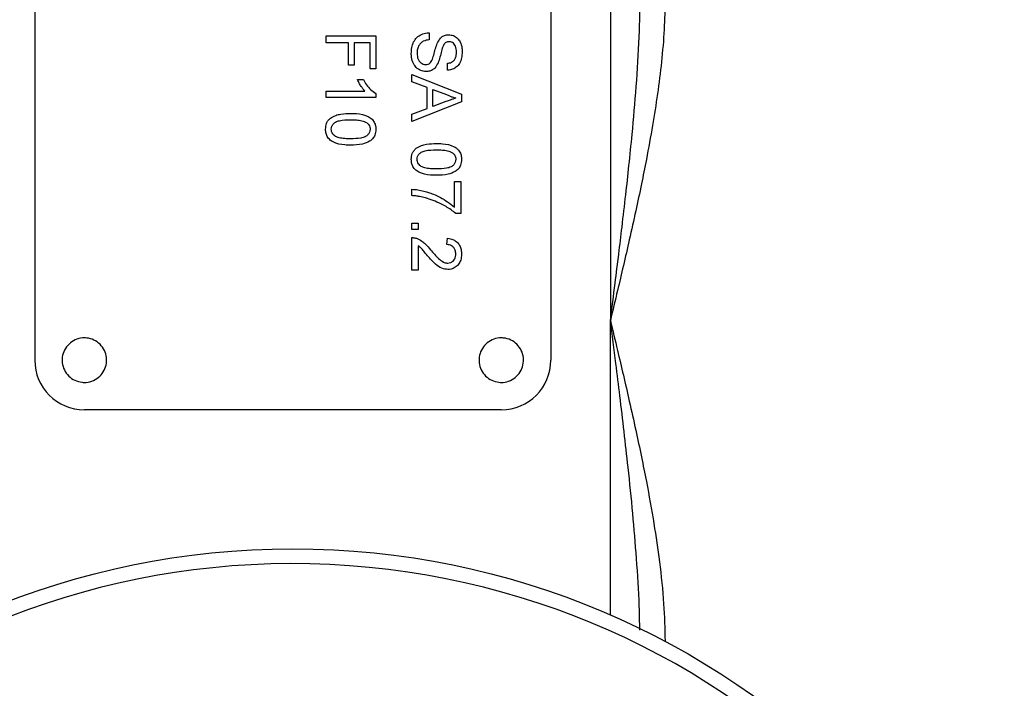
# Model space of a CAD drawing. Header units: millimetres. Extents: x 444 to 4809, y 21 to 3164.
# Tile 50 of 52: x 4571 to 4671, y 2129 to 2197. Entities that reach past the tile are written whole.
import ezdxf

# ---------------------------------------------------------------- set-up
doc = ezdxf.new("R2010")
doc.units = ezdxf.units.MM

msp = doc.modelspace()

# ---------------------------------------------------------------- linework, layer by layer
at = {"color": 7, "linetype": 'Continuous', "lineweight": 25}
for p, q in [((4630.979, 2214.993), (4630.979, 2166.493)), ((4572.979, 2204.493), (4572.979, 2162.493)), ((4624.979, 2204.493), (4624.979, 2162.493)), ((4612.709, 2195.48), (4612.709, 2194.775)), ((4602.342, 2195.182), (4607.342, 2195.182)), ((4602.342, 2194.477), (4602.342, 2195.182)), ((4604.586, 2194.477), (4602.342, 2194.477)), ((4604.586, 2192.233), (4604.586, 2194.477)), ((4606.765, 2194.477), (4605.163, 2194.477)), ((4605.163, 2194.477), (4605.163, 2192.233)), ((4606.765, 2191.848), (4606.765, 2194.477)), ((4607.342, 2195.182), (4607.342, 2191.848)), ((4614.568, 2191.698), (4614.568, 2192.403)), ((4605.163, 2192.233), (4604.586, 2192.233)), ((4607.342, 2191.848), (4606.765, 2191.848)), ((4610.979, 2190.544), (4610.979, 2191.293)), ((4610.979, 2191.293), (4615.979, 2189.307)), ((4605.501, 2190.759), (4606.092, 2190.759)), ((4612.517, 2189.976), (4610.979, 2190.544)), ((4602.342, 2189.605), (4606.238, 2189.605)), ((4602.342, 2188.964), (4602.342, 2189.605)), ((4607.342, 2189.376), (4607.342, 2188.964)), ((4612.517, 2187.844), (4612.517, 2189.976)), ((4613.094, 2188.056), (4613.094, 2189.763)), ((4613.094, 2189.763), (4614.478, 2189.251)), ((4615.979, 2189.307), (4615.979, 2188.512)), ((4607.342, 2188.964), (4602.342, 2188.964)), ((4615.979, 2188.512), (4610.979, 2186.527)), ((4614.408, 2188.542), (4613.094, 2188.056)), ((4610.979, 2187.275), (4612.517, 2187.844)), ((4610.979, 2186.527), (4610.979, 2187.275)), ((4615.273, 2180.48), (4615.914, 2180.48)), ((4615.273, 2177.916), (4615.273, 2180.48)), ((4615.914, 2180.48), (4615.914, 2177.275)), ((4610.979, 2179.07), (4610.979, 2179.711)), ((4615.914, 2177.275), (4615.396, 2177.275)), ((4610.979, 2175.673), (4610.979, 2176.314)), ((4610.979, 2176.314), (4611.62, 2176.314)), ((4611.62, 2175.673), (4610.979, 2175.673)), ((4611.62, 2176.314), (4611.62, 2175.673)), ((4610.979, 2171.57), (4610.979, 2174.839)), ((4614.504, 2174.134), (4614.568, 2174.775)), ((4611.62, 2174.016), (4611.62, 2171.57)), ((4611.62, 2171.57), (4610.979, 2171.57)), ((4619.979, 2157.493), (4577.979, 2157.493))]:
    msp.add_line(p, q, dxfattribs=at)
at = {"color": 8, "linetype": 'Continuous', "lineweight": 25}
msp.add_line((4630.979, 2136.814), (4630.979, 2166.493), dxfattribs=at)
at = {"color": 7, "linetype": 'Continuous', "lineweight": 25}
msp.add_circle((4598.979, 2063.493), 80, dxfattribs=at)
for centre, radius, start, end in [((4577.979, 2162.493), 5, 180, 270), ((4619.979, 2162.493), 5, 270, 0), ((4598.979, 2063.493), 78.5, 270, 175.92749)]:
    msp.add_arc(centre, radius, start, end, dxfattribs=at)
for points, knots in [([(4630.979, 2166.493), (4631.137, 2167.746), (4631.421, 2169.99), (4631.811, 2173.128), (4632.171, 2176.099), (4632.516, 2179.06), (4632.858, 2182.173), (4633.226, 2185.808), (4633.598, 2190.126), (4633.908, 2194.921), (4633.956, 2198.098), (4633.979, 2199.618)], [0, 0, 0, 0, 0.113222, 0.202774, 0.283624, 0.381786, 0.47049, 0.56515, 0.710722, 0.861626, 1, 1, 1, 1]), ([(4636.479, 2198.81), (4636.46, 2197.817), (4636.42, 2195.742), (4636.14, 2192.573), (4635.737, 2189.344), (4635.219, 2186.062), (4634.667, 2183.037), (4634.093, 2180.17), (4633.519, 2177.473), (4632.908, 2174.73), (4632.291, 2172.05), (4631.654, 2169.341), (4631.217, 2167.499), (4630.979, 2166.493)], [0, 0, 0, 0, 0.093818, 0.196105, 0.296621, 0.394773, 0.500852, 0.576895, 0.659977, 0.75011, 0.830105, 0.907274, 1, 1, 1, 1]), ([(4610.914, 2193.386), (4610.922, 2193.587), (4610.938, 2193.99), (4611.116, 2194.558), (4611.457, 2195.026), (4611.935, 2195.339), (4612.374, 2195.463), (4612.64, 2195.477), (4612.709, 2195.48)], [0, 0, 0, 0, 0.194039, 0.389483, 0.566273, 0.743129, 0.932463, 1, 1, 1, 1]), ([(4613.593, 2194.55), (4613.7, 2194.726), (4613.871, 2195.007), (4614.264, 2195.236), (4614.521, 2195.284), (4614.657, 2195.288), (4614.673, 2195.288)], [0, 0, 0, 0, 0.440886, 0.702629, 0.964532, 1, 1, 1, 1]), ([(4614.673, 2195.288), (4614.839, 2195.269), (4615.172, 2195.23), (4615.58, 2194.951), (4615.886, 2194.507), (4616.025, 2194.023), (4616.038, 2193.676), (4616.043, 2193.552)], [0, 0, 0, 0, 0.200995, 0.403192, 0.576558, 0.849862, 1, 1, 1, 1]), ([(4612.709, 2194.775), (4612.507, 2194.743), (4612.185, 2194.691), (4611.822, 2194.421), (4611.62, 2194.099), (4611.506, 2193.755), (4611.496, 2193.517), (4611.491, 2193.417)], [0, 0, 0, 0, 0.298169, 0.473559, 0.648354, 0.853239, 1, 1, 1, 1]), ([(4613.039, 2192.808), (4613.101, 2192.999), (4613.227, 2193.384), (4613.363, 2193.98), (4613.516, 2194.36), (4613.593, 2194.55)], [0, 0, 0, 0, 0.329332, 0.663982, 1, 1, 1, 1]), ([(4614.278, 2194.404), (4614.231, 2194.333), (4614.076, 2194.101), (4613.956, 2193.62), (4613.816, 2193.028), (4613.677, 2192.635), (4613.607, 2192.437)], [0, 0, 0, 0, 0.121326, 0.400234, 0.699778, 1, 1, 1, 1]), ([(4614.72, 2194.583), (4614.672, 2194.58), (4614.557, 2194.575), (4614.4, 2194.514), (4614.314, 2194.436), (4614.278, 2194.404)], [0, 0, 0, 0, 0.293794, 0.700611, 1, 1, 1, 1]), ([(4615.466, 2193.524), (4615.457, 2193.731), (4615.444, 2194.022), (4615.253, 2194.345), (4615.07, 2194.499), (4614.882, 2194.574), (4614.766, 2194.58), (4614.72, 2194.583)], [0, 0, 0, 0, 0.418625, 0.589676, 0.760851, 0.904507, 1, 1, 1, 1]), ([(4612.398, 2191.57), (4612.216, 2191.592), (4611.853, 2191.636), (4611.412, 2191.949), (4611.086, 2192.416), (4610.932, 2192.913), (4610.919, 2193.263), (4610.914, 2193.386)], [0, 0, 0, 0, 0.207739, 0.416514, 0.597192, 0.85832, 1, 1, 1, 1]), ([(4611.491, 2193.417), (4611.509, 2193.212), (4611.536, 2192.905), (4611.745, 2192.547), (4611.978, 2192.362), (4612.199, 2192.283), (4612.326, 2192.277), (4612.364, 2192.275)], [0, 0, 0, 0, 0.381011, 0.569922, 0.760698, 0.929979, 1, 1, 1, 1]), ([(4616.043, 2193.552), (4616.032, 2193.351), (4616.011, 2192.948), (4615.818, 2192.415), (4615.492, 2192.016), (4615.088, 2191.778), (4614.763, 2191.713), (4614.588, 2191.7), (4614.568, 2191.698)], [0, 0, 0, 0, 0.2274995, 0.4567836, 0.629046, 0.8016524, 0.9773305, 1, 1, 1, 1]), ([(4614.568, 2192.403), (4614.7, 2192.426), (4614.922, 2192.465), (4615.19, 2192.645), (4615.372, 2192.898), (4615.455, 2193.206), (4615.462, 2193.426), (4615.466, 2193.524)], [0, 0, 0, 0, 0.246599, 0.416918, 0.587858, 0.817122, 1, 1, 1, 1]), ([(4612.364, 2192.275), (4612.448, 2192.283), (4612.6, 2192.298), (4612.794, 2192.414), (4612.938, 2192.587), (4613.002, 2192.728), (4613.039, 2192.808)], [0, 0, 0, 0, 0.273469, 0.494236, 0.714717, 1, 1, 1, 1]), ([(4613.607, 2192.437), (4613.511, 2192.256), (4613.352, 2191.955), (4612.964, 2191.674), (4612.647, 2191.579), (4612.456, 2191.572), (4612.398, 2191.57)], [0, 0, 0, 0, 0.384289, 0.637039, 0.889843, 1, 1, 1, 1]), ([(4606.238, 2189.605), (4606.108, 2189.758), (4605.895, 2190.01), (4605.66, 2190.406), (4605.554, 2190.641), (4605.501, 2190.759)], [0, 0, 0, 0, 0.438284, 0.7179011, 1, 1, 1, 1]), ([(4606.092, 2190.759), (4606.189, 2190.583), (4606.386, 2190.224), (4606.795, 2189.733), (4607.157, 2189.497), (4607.342, 2189.376)], [0, 0, 0, 0, 0.317986, 0.650603, 1, 1, 1, 1]), ([(4615.402, 2188.91), (4615.308, 2188.875), (4615.12, 2188.806), (4614.789, 2188.683), (4614.552, 2188.595), (4614.408, 2188.542)], [0, 0, 0, 0, 0.2831796, 0.566366, 1, 1, 1, 1]), ([(4614.478, 2189.251), (4614.568, 2189.207), (4614.747, 2189.118), (4615.055, 2188.999), (4615.277, 2188.942), (4615.402, 2188.91)], [0, 0, 0, 0, 0.303964, 0.608112, 1, 1, 1, 1]), ([(4602.76, 2186.875), (4602.935, 2186.978), (4603.267, 2187.173), (4603.969, 2187.331), (4604.479, 2187.349), (4604.808, 2187.361)], [0, 0, 0, 0, 0.283398, 0.537971, 1, 1, 1, 1]), ([(4604.808, 2187.361), (4605.008, 2187.357), (4605.611, 2187.345), (4606.382, 2187.198), (4606.983, 2186.79), (4607.24, 2186.412), (4607.333, 2186.048), (4607.34, 2185.835), (4607.342, 2185.759)], [0, 0, 0, 0, 0.17742, 0.536738, 0.673191, 0.810885, 0.932186, 1, 1, 1, 1]), ([(4602.278, 2185.759), (4602.295, 2185.963), (4602.321, 2186.272), (4602.525, 2186.647), (4602.68, 2186.798), (4602.76, 2186.875)], [0, 0, 0, 0, 0.483855, 0.733719, 1, 1, 1, 1]), ([(4602.855, 2185.759), (4602.865, 2185.861), (4602.886, 2186.063), (4603.06, 2186.308), (4603.311, 2186.522), (4603.906, 2186.707), (4604.426, 2186.715), (4604.81, 2186.72)], [0, 0, 0, 0, 0.124918, 0.24627, 0.359986, 0.526795, 1, 1, 1, 1]), ([(4604.81, 2186.72), (4605.01, 2186.716), (4605.381, 2186.707), (4605.936, 2186.649), (4606.258, 2186.504), (4606.423, 2186.431)], [0, 0, 0, 0, 0.362836, 0.675268, 1, 1, 1, 1]), ([(4606.423, 2186.431), (4606.499, 2186.363), (4606.64, 2186.238), (4606.751, 2185.994), (4606.761, 2185.836), (4606.765, 2185.766)], [0, 0, 0, 0, 0.390178, 0.726836, 1, 1, 1, 1]), ([(4604.808, 2184.156), (4604.609, 2184.16), (4604.005, 2184.173), (4603.234, 2184.319), (4602.637, 2184.728), (4602.382, 2185.104), (4602.287, 2185.466), (4602.281, 2185.681), (4602.278, 2185.759)], [0, 0, 0, 0, 0.177597, 0.537367, 0.672964, 0.809654, 0.930792, 1, 1, 1, 1]), ([(4604.81, 2184.797), (4604.61, 2184.8), (4604.216, 2184.807), (4603.698, 2184.872), (4603.266, 2185.018), (4603.012, 2185.256), (4602.873, 2185.519), (4602.861, 2185.681), (4602.855, 2185.759)], [0, 0, 0, 0, 0.246986, 0.486433, 0.642572, 0.800573, 0.904793, 1, 1, 1, 1]), ([(4607.342, 2185.759), (4607.323, 2185.555), (4607.292, 2185.213), (4607.041, 2184.791), (4606.616, 2184.459), (4605.857, 2184.189), (4605.203, 2184.168), (4604.808, 2184.156)], [0, 0, 0, 0, 0.1793755, 0.3007408, 0.422465, 0.6513568, 1, 1, 1, 1]), ([(4606.765, 2185.766), (4606.756, 2185.663), (4606.737, 2185.46), (4606.553, 2185.193), (4606.254, 2184.965), (4605.649, 2184.815), (4605.151, 2184.804), (4604.81, 2184.797)], [0, 0, 0, 0, 0.1245264, 0.2476186, 0.3858039, 0.5805278, 1, 1, 1, 1]), ([(4610.914, 2182.724), (4610.931, 2182.928), (4610.957, 2183.238), (4611.161, 2183.612), (4611.316, 2183.763), (4611.396, 2183.841)], [0, 0, 0, 0, 0.483874, 0.733734, 1, 1, 1, 1]), ([(4611.396, 2183.841), (4611.571, 2183.943), (4611.903, 2184.138), (4612.606, 2184.296), (4613.116, 2184.315), (4613.444, 2184.326)], [0, 0, 0, 0, 0.283402, 0.537965, 1, 1, 1, 1]), ([(4611.491, 2182.724), (4611.502, 2182.826), (4611.522, 2183.028), (4611.697, 2183.273), (4611.947, 2183.487), (4612.542, 2183.672), (4613.062, 2183.68), (4613.446, 2183.685)], [0, 0, 0, 0, 0.124917, 0.24628, 0.359992, 0.526797, 1, 1, 1, 1]), ([(4613.444, 2184.326), (4613.644, 2184.322), (4614.248, 2184.31), (4615.019, 2184.163), (4615.619, 2183.755), (4615.877, 2183.377), (4615.97, 2183.014), (4615.976, 2182.8), (4615.979, 2182.724)], [0, 0, 0, 0, 0.177426, 0.536728, 0.673185, 0.810891, 0.932169, 1, 1, 1, 1]), ([(4613.446, 2183.685), (4613.646, 2183.681), (4614.018, 2183.672), (4614.572, 2183.614), (4614.895, 2183.47), (4615.059, 2183.396)], [0, 0, 0, 0, 0.362838, 0.67525, 1, 1, 1, 1]), ([(4615.059, 2183.396), (4615.135, 2183.329), (4615.276, 2183.203), (4615.387, 2182.959), (4615.397, 2182.802), (4615.402, 2182.731)], [0, 0, 0, 0, 0.390155, 0.726833, 1, 1, 1, 1]), ([(4613.444, 2181.121), (4613.245, 2181.126), (4612.641, 2181.139), (4611.871, 2181.285), (4611.273, 2181.693), (4611.018, 2182.069), (4610.923, 2182.431), (4610.917, 2182.646), (4610.914, 2182.724)], [0, 0, 0, 0, 0.177599, 0.53738, 0.672979, 0.809667, 0.930809, 1, 1, 1, 1]), ([(4613.446, 2181.762), (4613.246, 2181.766), (4612.852, 2181.772), (4612.335, 2181.837), (4611.903, 2181.983), (4611.648, 2182.222), (4611.51, 2182.484), (4611.497, 2182.646), (4611.491, 2182.724)], [0, 0, 0, 0, 0.247001, 0.486443, 0.642584, 0.800596, 0.90479, 1, 1, 1, 1]), ([(4615.979, 2182.724), (4615.96, 2182.52), (4615.928, 2182.178), (4615.677, 2181.756), (4615.252, 2181.424), (4614.493, 2181.154), (4613.839, 2181.134), (4613.444, 2181.121)], [0, 0, 0, 0, 0.179361, 0.300723, 0.422449, 0.651352, 1, 1, 1, 1]), ([(4615.402, 2182.731), (4615.392, 2182.629), (4615.373, 2182.426), (4615.189, 2182.159), (4614.89, 2181.93), (4614.285, 2181.78), (4613.787, 2181.77), (4613.446, 2181.762)], [0, 0, 0, 0, 0.12453, 0.247623, 0.385809, 0.580523, 1, 1, 1, 1]), ([(4610.979, 2179.711), (4611.179, 2179.697), (4611.78, 2179.653), (4612.751, 2179.388), (4614.033, 2178.864), (4614.812, 2178.269), (4615.273, 2177.916)], [0, 0, 0, 0, 0.127053, 0.381551, 0.633938, 1, 1, 1, 1]), ([(4612.338, 2178.849), (4612.143, 2178.897), (4611.823, 2178.976), (4611.367, 2179.039), (4611.108, 2179.06), (4610.979, 2179.07)], [0, 0, 0, 0, 0.435296, 0.717262, 1, 1, 1, 1]), ([(4615.396, 2177.275), (4615.239, 2177.4), (4614.77, 2177.776), (4613.764, 2178.358), (4612.861, 2178.669), (4612.338, 2178.849)], [0, 0, 0, 0, 0.173598, 0.52143, 1, 1, 1, 1]), ([(4610.979, 2174.839), (4611.029, 2174.839), (4611.129, 2174.838), (4611.278, 2174.816), (4611.375, 2174.787), (4611.423, 2174.772)], [0, 0, 0, 0, 0.3320758, 0.6636152, 1, 1, 1, 1]), ([(4611.423, 2174.772), (4611.609, 2174.691), (4611.944, 2174.544), (4612.42, 2174.139), (4612.686, 2173.816), (4612.849, 2173.619)], [0, 0, 0, 0, 0.325372, 0.587673, 1, 1, 1, 1]), ([(4614.568, 2174.775), (4614.769, 2174.743), (4615.116, 2174.687), (4615.54, 2174.412), (4615.806, 2174.057), (4615.956, 2173.629), (4615.971, 2173.328), (4615.979, 2173.173)], [0, 0, 0, 0, 0.254124, 0.437623, 0.62147, 0.804545, 1, 1, 1, 1]), ([(4612.547, 2173.021), (4612.419, 2173.175), (4612.211, 2173.426), (4611.919, 2173.777), (4611.72, 2173.936), (4611.62, 2174.016)], [0, 0, 0, 0, 0.440075, 0.7182, 1, 1, 1, 1]), ([(4612.849, 2173.619), (4612.978, 2173.467), (4613.239, 2173.163), (4613.654, 2172.728), (4614.067, 2172.395), (4614.412, 2172.28), (4614.563, 2172.276), (4614.592, 2172.275)], [0, 0, 0, 0, 0.265532, 0.531225, 0.798809, 0.961476, 1, 1, 1, 1]), ([(4615.402, 2173.187), (4615.392, 2173.32), (4615.375, 2173.552), (4615.211, 2173.846), (4614.99, 2174.034), (4614.74, 2174.122), (4614.578, 2174.13), (4614.504, 2174.134)], [0, 0, 0, 0, 0.270187, 0.469259, 0.669068, 0.850102, 1, 1, 1, 1]), ([(4614.598, 2171.634), (4614.394, 2171.658), (4613.939, 2171.712), (4613.226, 2172.227), (4612.806, 2172.719), (4612.547, 2173.021)], [0, 0, 0, 0, 0.23821, 0.531159, 1, 1, 1, 1]), ([(4614.592, 2172.275), (4614.695, 2172.285), (4614.89, 2172.305), (4615.13, 2172.47), (4615.301, 2172.687), (4615.389, 2172.937), (4615.398, 2173.109), (4615.402, 2173.187)], [0, 0, 0, 0, 0.223763, 0.427553, 0.621132, 0.828874, 1, 1, 1, 1]), ([(4615.979, 2173.173), (4615.965, 2172.969), (4615.941, 2172.612), (4615.703, 2172.149), (4615.363, 2171.828), (4614.971, 2171.656), (4614.708, 2171.641), (4614.598, 2171.634)], [0, 0, 0, 0, 0.261613, 0.460149, 0.65888, 0.858581, 1, 1, 1, 1]), ([(4630.979, 2166.493), (4631.217, 2165.488), (4631.654, 2163.646), (4632.291, 2160.937), (4632.908, 2158.257), (4633.519, 2155.514), (4634.093, 2152.816), (4634.722, 2149.676), (4635.358, 2146.153), (4635.959, 2142.043), (4636.385, 2138.084), (4636.448, 2135.432), (4636.479, 2134.176)], [0, 0, 0, 0, 0.092705, 0.169889, 0.249893, 0.340025, 0.423111, 0.499159, 0.630513, 0.749517, 0.881419, 1, 1, 1, 1]), ([(4577.746, 2160.262), (4577.498, 2160.313), (4577.001, 2160.414), (4576.373, 2160.869), (4575.925, 2161.488), (4575.708, 2162.225), (4575.747, 2162.992), (4576.038, 2163.702), (4576.548, 2164.276), (4577.218, 2164.649), (4577.803, 2164.749), (4578.384, 2164.72), (4578.955, 2164.56), (4579.584, 2164.121), (4580.032, 2163.498), (4580.249, 2162.761), (4580.21, 2161.994), (4579.919, 2161.284), (4579.409, 2160.71), (4578.739, 2160.338), (4578.154, 2160.233), (4577.825, 2160.256), (4577.746, 2160.262)], [0, 0, 0, 0, 0.053686, 0.107371, 0.161058, 0.214744, 0.268429, 0.322116, 0.375803, 0.429487, 0.483174, 0.499998, 0.553684, 0.607371, 0.661057, 0.714744, 0.768429, 0.822115, 0.875801, 0.92949, 0.983176, 1, 1, 1, 1]), ([(4619.746, 2160.262), (4619.498, 2160.313), (4619.001, 2160.414), (4618.373, 2160.869), (4617.925, 2161.488), (4617.708, 2162.225), (4617.747, 2162.992), (4618.038, 2163.702), (4618.548, 2164.276), (4619.218, 2164.649), (4619.803, 2164.749), (4620.384, 2164.72), (4620.955, 2164.56), (4621.584, 2164.121), (4622.032, 2163.498), (4622.249, 2162.761), (4622.21, 2161.994), (4621.919, 2161.284), (4621.409, 2160.71), (4620.739, 2160.338), (4620.154, 2160.233), (4619.825, 2160.256), (4619.746, 2160.262)], [0, 0, 0, 0, 0.053688, 0.107373, 0.16106, 0.214746, 0.268431, 0.322117, 0.375804, 0.429489, 0.483176, 0.5, 0.553685, 0.607373, 0.66106, 0.714746, 0.76843, 0.822118, 0.875803, 0.929492, 0.983178, 1, 1, 1, 1])]:
    msp.add_open_spline(points, degree=3, knots=knots, dxfattribs=at)
at = {"color": 8, "linetype": 'Continuous', "lineweight": 25}
msp.add_open_spline([(4633.937, 2135.282), (4633.923, 2136.089), (4633.884, 2138.495), (4633.626, 2142.418), (4633.24, 2147.08), (4632.805, 2151.341), (4632.36, 2155.29), (4631.944, 2158.777), (4631.482, 2162.51), (4631.162, 2165.044), (4630.979, 2166.493)], degree=3, knots=[0, 0, 0, 0, 0.078057, 0.232479, 0.37771, 0.526398, 0.641824, 0.756867, 0.860979, 1, 1, 1, 1], dxfattribs=at)

doc.saveas('drawing.dxf')
